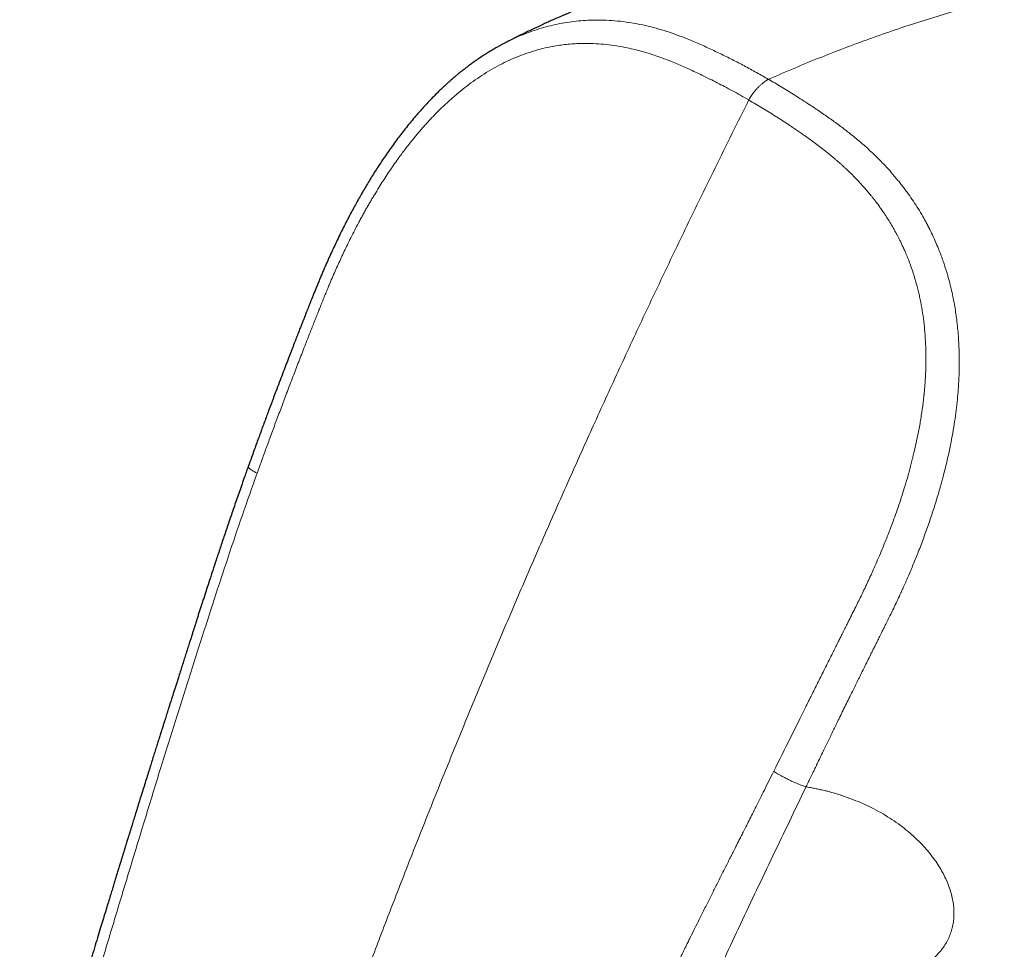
# Model space of a CAD drawing. Header units: millimetres. Extents: x 8 to 1267, y 12 to 1009.
# Tile 40 of 72: x 950 to 997, y 274 to 319. Entities that reach past the tile are written whole.
import ezdxf

# ---------------------------------------------------------------- set-up
doc = ezdxf.new("R2010")
doc.units = ezdxf.units.MM

msp = doc.modelspace()

# ---------------------------------------------------------------- linework, layer by layer
at = {"color": 7, "linetype": 'Continuous', "lineweight": 30}
for p, q in [((973.186, 317.706), (973.162, 317.694)), ((960.916, 297.439), (960.916, 297.441))]:
    msp.add_line(p, q, dxfattribs=at)
at = {"color": 252, "linetype": 'Continuous', "lineweight": 0}
for points, knots in [([(978.142, 359.366), (978.791, 358.992), (980.088, 358.243), (982.053, 357.112), (984.029, 355.974), (986.017, 354.832), (988.003, 353.69), (989.992, 352.548), (991.986, 351.404), (993.998, 350.25), (996.154, 349.014), (998.453, 347.697), (1000.899, 346.295), (1003.363, 344.884), (1005.844, 343.462), (1008.343, 342.03), (1010.862, 340.587), (1013.4, 339.132), (1015.957, 337.665), (1018.532, 336.187), (1021.125, 334.698), (1023.736, 333.197), (1026.314, 331.713), (1028.859, 330.247), (1031.366, 328.8), (1033.887, 327.345), (1036.42, 325.88), (1039.019, 324.377), (1041.684, 322.833), (1044.416, 321.249), (1047.164, 319.655), (1049.927, 318.051), (1052.705, 316.438), (1055.445, 314.847), (1058.145, 313.277), (1060.804, 311.732), (1063.474, 310.181), (1066.156, 308.622), (1068.7, 307.144), (1071.105, 305.747), (1073.369, 304.432), (1075.641, 303.113), (1077.919, 301.791), (1080.202, 300.467), (1082.631, 299.059), (1085.212, 297.564), (1087.947, 295.981), (1090.699, 294.389), (1092.545, 293.323), (1093.469, 292.789)], [0, 0, 0, 0, 0.019795, 0.039553, 0.059272, 0.07895, 0.098585, 0.117826, 0.137132, 0.156487, 0.175827, 0.198833, 0.221816, 0.244775, 0.267717, 0.290666, 0.313625, 0.336593, 0.35957, 0.382557, 0.405552, 0.428556, 0.451568, 0.473272, 0.494982, 0.516664, 0.538341, 0.560021, 0.583017, 0.606016, 0.629017, 0.65202, 0.675025, 0.698031, 0.719724, 0.741418, 0.763086, 0.784741, 0.806404, 0.824462, 0.842524, 0.860588, 0.878632, 0.896609, 0.914623, 0.935899, 0.957222, 0.97859, 1, 1, 1, 1]), ([(985.824, 315.974), (986.241, 316.156), (987.075, 316.519), (988.323, 317.03), (989.567, 317.515), (990.807, 317.972), (992.044, 318.401), (993.275, 318.802), (994.502, 319.175), (995.723, 319.52), (996.939, 319.836), (998.148, 320.124), (999.351, 320.383), (1000.547, 320.613), (1001.736, 320.816), (1002.523, 320.927), (1002.916, 320.983)], [0, 0, 0, 0, 0.071429, 0.142857, 0.214286, 0.285714, 0.357143, 0.428572, 0.5, 0.571428, 0.642857, 0.714286, 0.785714, 0.857143, 0.928571, 1, 1, 1, 1]), ([(985.824, 315.971), (985.631, 316.081), (985.247, 316.3), (984.668, 316.617), (984.087, 316.921), (983.501, 317.211), (982.91, 317.489), (982.31, 317.756), (981.742, 317.988), (981.207, 318.185), (980.704, 318.348), (980.191, 318.489), (979.667, 318.608), (979.134, 318.702), (978.595, 318.77), (978.089, 318.806), (977.615, 318.816), (977.174, 318.806), (976.73, 318.774), (976.282, 318.721), (975.833, 318.646), (975.385, 318.546), (974.938, 318.424), (974.496, 318.28), (974.058, 318.114), (973.62, 317.925), (973.332, 317.78), (973.186, 317.706)], [0, 0, 0, 0, 0.049295, 0.098526, 0.147565, 0.196583, 0.245803, 0.295439, 0.345597, 0.385411, 0.425631, 0.466303, 0.50734, 0.548591, 0.589911, 0.631234, 0.664193, 0.697322, 0.7307, 0.764283, 0.797974, 0.831687, 0.865354, 0.898912, 0.932343, 0.965721, 1, 1, 1, 1]), ([(984.879, 314.985), (984.745, 315.061), (984.482, 315.21), (984.096, 315.423), (983.727, 315.622), (983.369, 315.809), (983.004, 315.994), (982.655, 316.165), (982.324, 316.321), (982.026, 316.458), (981.733, 316.588), (981.438, 316.714), (981.132, 316.84), (980.796, 316.97), (980.438, 317.099), (980.068, 317.22), (979.707, 317.326), (979.336, 317.422), (978.915, 317.514), (978.442, 317.596), (977.931, 317.657), (977.477, 317.687), (977.079, 317.696), (976.738, 317.689), (976.399, 317.67), (976.063, 317.638), (975.726, 317.593), (975.333, 317.524), (974.882, 317.42), (974.377, 317.271), (973.879, 317.091), (973.405, 316.888), (972.954, 316.666), (972.523, 316.427), (972.097, 316.163), (971.681, 315.879), (971.279, 315.579), (970.89, 315.264), (970.507, 314.929), (970.13, 314.574), (969.831, 314.271), (969.605, 314.031), (969.449, 313.862), (969.295, 313.688), (969.141, 313.512), (968.988, 313.331), (968.765, 313.062), (968.477, 312.697), (968.103, 312.197), (967.713, 311.641), (967.309, 311.026), (967.011, 310.543), (966.811, 310.206), (966.707, 310.026), (966.602, 309.844), (966.499, 309.661), (966.396, 309.476), (966.294, 309.289), (966.164, 309.047), (966.007, 308.748), (965.829, 308.398), (965.613, 307.962), (965.36, 307.429), (965.068, 306.784), (964.863, 306.308), (964.739, 306.01), (964.693, 305.9), (964.645, 305.785), (964.596, 305.664), (964.545, 305.539), (964.492, 305.408), (964.441, 305.283), (964.393, 305.163), (964.355, 305.067), (964.325, 304.993), (964.304, 304.939), (964.282, 304.885), (964.256, 304.818), (964.22, 304.729), (964.175, 304.614), (964.118, 304.47), (964.069, 304.347), (964.032, 304.251), (964.007, 304.188), (963.981, 304.123), (963.954, 304.056), (963.927, 303.985), (963.901, 303.919), (963.809, 303.687), (963.679, 303.355), (963.509, 302.918), (963.366, 302.549), (963.226, 302.187), (963.085, 301.819), (962.939, 301.435), (962.747, 300.931), (962.518, 300.325), (962.259, 299.634), (962.012, 298.969), (961.778, 298.331), (961.555, 297.718), (961.411, 297.318), (961.34, 297.123)], [0, 0, 0, 0, 0.014374, 0.028108, 0.041202, 0.053657, 0.065978, 0.079661, 0.090175, 0.100481, 0.110579, 0.120472, 0.130907, 0.141919, 0.154705, 0.16703, 0.178902, 0.190577, 0.203429, 0.219979, 0.236236, 0.252231, 0.263042, 0.27373, 0.284307, 0.294784, 0.305171, 0.315729, 0.331583, 0.347429, 0.363264, 0.378875, 0.392945, 0.407123, 0.421441, 0.435802, 0.449714, 0.463505, 0.477445, 0.491556, 0.505858, 0.51199, 0.518163, 0.524377, 0.530635, 0.536938, 0.543287, 0.55844, 0.57387, 0.592621, 0.61181, 0.631457, 0.636821, 0.642211, 0.647627, 0.65307, 0.658541, 0.66404, 0.669566, 0.679771, 0.690074, 0.69984, 0.717316, 0.735414, 0.754141, 0.75706, 0.760113, 0.763301, 0.766623, 0.77008, 0.773671, 0.777397, 0.780419, 0.783523, 0.785344, 0.786487, 0.787972, 0.789801, 0.791972, 0.795328, 0.799268, 0.803795, 0.805451, 0.807173, 0.808962, 0.810817, 0.812738, 0.814726, 0.816297, 0.831793, 0.842059, 0.852152, 0.862071, 0.871818, 0.882275, 0.89355, 0.913114, 0.931948, 0.950052, 0.967428, 0.984077, 1, 1, 1, 1]), ([(985.824, 315.971), (985.803, 315.962), (985.76, 315.942), (985.687, 315.9), (985.603, 315.84), (985.509, 315.764), (985.41, 315.674), (985.309, 315.575), (985.212, 315.468), (985.121, 315.359), (985.04, 315.252), (984.973, 315.153), (984.92, 315.065), (984.892, 315.01), (984.879, 314.985)], [0, 0, 0, 0, 0.057666, 0.12508, 0.205915, 0.298396, 0.397812, 0.499461, 0.601168, 0.7008, 0.793635, 0.874848, 0.942482, 1, 1, 1, 1]), ([(985.824, 315.974), (985.922, 315.916), (986.124, 315.798), (986.433, 315.614), (986.754, 315.418), (987.088, 315.209), (987.43, 314.992), (987.768, 314.772), (988.074, 314.568), (988.349, 314.381), (988.599, 314.208), (988.847, 314.034), (989.092, 313.857), (989.327, 313.682), (989.553, 313.51), (989.787, 313.327), (990.039, 313.122), (990.313, 312.89), (990.596, 312.639), (990.877, 312.376), (991.142, 312.115), (991.416, 311.831), (991.707, 311.512), (991.939, 311.237), (992.091, 311.048), (992.164, 310.957), (992.236, 310.864), (992.308, 310.769), (992.38, 310.673), (992.453, 310.575), (992.58, 310.398), (992.76, 310.137), (992.989, 309.781), (993.194, 309.438), (993.326, 309.201), (993.391, 309.081), (993.409, 309.047), (993.427, 309.013), (993.444, 308.979), (993.462, 308.945), (993.482, 308.908), (993.553, 308.768), (993.669, 308.533), (993.819, 308.204), (993.95, 307.891), (994.065, 307.598), (994.163, 307.329), (994.246, 307.084), (994.313, 306.876), (994.366, 306.702), (994.407, 306.561), (994.44, 306.442), (994.467, 306.345), (994.487, 306.269), (994.5, 306.217), (994.513, 306.169), (994.525, 306.119), (994.541, 306.054), (994.557, 305.988), (994.573, 305.922), (994.611, 305.755), (994.669, 305.483), (994.737, 305.112), (994.796, 304.737), (994.846, 304.36), (994.886, 303.974), (994.919, 303.569), (994.942, 303.15), (994.954, 302.72), (994.955, 302.304), (994.947, 301.903), (994.931, 301.516), (994.904, 301.099), (994.865, 300.638), (994.807, 300.122), (994.733, 299.587), (994.643, 299.033), (994.531, 298.441), (994.395, 297.81), (994.276, 297.319), (994.192, 296.994), (994.151, 296.84), (994.109, 296.685), (994.065, 296.529), (994.021, 296.372), (993.975, 296.214), (993.877, 295.882), (993.72, 295.376), (993.494, 294.7), (993.251, 294.024), (993.004, 293.377), (992.754, 292.757), (992.514, 292.189), (992.343, 291.8), (992.248, 291.588), (992.221, 291.53), (992.195, 291.472), (992.168, 291.414), (992.142, 291.355), (992.115, 291.297), (992.044, 291.144), (991.932, 290.905), (991.781, 290.589), (991.639, 290.297), (991.507, 290.028), (991.385, 289.782), (991.284, 289.581), (991.204, 289.419), (991.14, 289.292), (991.082, 289.176), (991.029, 289.07), (990.97, 288.952), (990.9, 288.812), (990.747, 288.505), (990.527, 288.061), (990.312, 287.628), (990.172, 287.346), (990.102, 287.206), (990.034, 287.067), (989.966, 286.93), (989.9, 286.796), (989.748, 286.489), (989.514, 286.013), (989.279, 285.534), (989.128, 285.225), (989.059, 285.083), (988.99, 284.942), (988.922, 284.801), (988.853, 284.661), (988.786, 284.521), (988.701, 284.346), (988.596, 284.129), (988.467, 283.862), (988.327, 283.572), (988.212, 283.335), (988.123, 283.151), (988.058, 283.016), (987.987, 282.867), (987.914, 282.717), (987.85, 282.583), (987.793, 282.466), (987.745, 282.366), (987.704, 282.281), (987.673, 282.217), (987.651, 282.17), (987.636, 282.139), (987.625, 282.118), (987.619, 282.106), (987.617, 282.102)], [0, 0, 0, 0, 0.010114, 0.020694, 0.03174, 0.043254, 0.055235, 0.067167, 0.078472, 0.087309, 0.096106, 0.104863, 0.11358, 0.122257, 0.130165, 0.13808, 0.147787, 0.158003, 0.16873, 0.179967, 0.190682, 0.200093, 0.213113, 0.226813, 0.229982, 0.233185, 0.236422, 0.239693, 0.242999, 0.246339, 0.249713, 0.260817, 0.27226, 0.284038, 0.29296, 0.293973, 0.294988, 0.296006, 0.297026, 0.298048, 0.299072, 0.300369, 0.310491, 0.31989, 0.328842, 0.337023, 0.344433, 0.351073, 0.356941, 0.361243, 0.36501, 0.368243, 0.370657, 0.372653, 0.37423, 0.374745, 0.376436, 0.378138, 0.379851, 0.381575, 0.383311, 0.392805, 0.402627, 0.411672, 0.421243, 0.430974, 0.440438, 0.451354, 0.461892, 0.47205, 0.481829, 0.49123, 0.500252, 0.512305, 0.524852, 0.537893, 0.55143, 0.565465, 0.581478, 0.598093, 0.601906, 0.60575, 0.609623, 0.613528, 0.617462, 0.621428, 0.625423, 0.642501, 0.659712, 0.677059, 0.694545, 0.710047, 0.725654, 0.739474, 0.74103, 0.742588, 0.744146, 0.745705, 0.747265, 0.748827, 0.750389, 0.759563, 0.768119, 0.776057, 0.783376, 0.790076, 0.796157, 0.799903, 0.803368, 0.806551, 0.809454, 0.812075, 0.816205, 0.820988, 0.837208, 0.852618, 0.85652, 0.860367, 0.864158, 0.867893, 0.871573, 0.875197, 0.893074, 0.910636, 0.914535, 0.918419, 0.922287, 0.926138, 0.929974, 0.933794, 0.937599, 0.944286, 0.951597, 0.959531, 0.968087, 0.971078, 0.974639, 0.979191, 0.983296, 0.986952, 0.99016, 0.99292, 0.995232, 0.997096, 0.9982, 0.999052, 0.999652, 1, 1, 1, 1]), ([(984.879, 314.985), (984.446, 314.117), (983.581, 312.385), (982.308, 309.783), (981.056, 307.183), (979.826, 304.584), (978.617, 301.987), (977.452, 299.439), (976.329, 296.942), (975.246, 294.496), (974.182, 292.05), (973.137, 289.604), (972.109, 287.16), (971.099, 284.716), (970.106, 282.272), (969.131, 279.828), (968.174, 277.385), (967.239, 274.956), (966.326, 272.542), (965.435, 270.142), (964.56, 267.743), (963.678, 265.279), (962.791, 262.751), (961.899, 260.158), (961.025, 257.565), (960.169, 254.972), (959.331, 252.377), (958.526, 249.832), (957.753, 247.335), (957.009, 244.886), (956.28, 242.437), (955.567, 239.987), (954.938, 237.771), (954.39, 235.789), (953.917, 234.042), (953.458, 232.297), (953.013, 230.555), (952.583, 228.816), (952.17, 227.082), (951.786, 225.4), (951.431, 223.772), (951.103, 222.196), (950.793, 220.625), (950.5, 219.06), (950.224, 217.5), (950.056, 216.464), (949.971, 215.947)], [0, 0, 0, 0, 0.026685, 0.053292, 0.079824, 0.106286, 0.132685, 0.159023, 0.183805, 0.208542, 0.233238, 0.257895, 0.282519, 0.307112, 0.331679, 0.356222, 0.380746, 0.405254, 0.429311, 0.45336, 0.477402, 0.501442, 0.527402, 0.553366, 0.579338, 0.60532, 0.631316, 0.65733, 0.681877, 0.706448, 0.731046, 0.755665, 0.7803, 0.797903, 0.815507, 0.833109, 0.850707, 0.868298, 0.88588, 0.903454, 0.919554, 0.935647, 0.951735, 0.967821, 0.983909, 1, 1, 1, 1]), ([(984.879, 314.985), (985.1, 314.855), (985.534, 314.6), (986.019, 314.3), (986.337, 314.097), (986.497, 313.993), (986.655, 313.89), (986.807, 313.789), (986.942, 313.699), (987.084, 313.603), (987.243, 313.494), (987.44, 313.357), (987.655, 313.204), (987.89, 313.034), (988.142, 312.847), (988.413, 312.641), (988.623, 312.475), (988.756, 312.366), (988.806, 312.325), (988.844, 312.294), (988.881, 312.264), (988.937, 312.217), (989.016, 312.15), (989.11, 312.07), (989.204, 311.988), (989.296, 311.907), (989.395, 311.818), (989.487, 311.733), (989.62, 311.61), (989.787, 311.448), (990.001, 311.231), (990.208, 311.011), (990.35, 310.854), (990.429, 310.764), (990.451, 310.74), (990.472, 310.715), (990.49, 310.695), (990.501, 310.683), (990.505, 310.678), (990.512, 310.67), (990.527, 310.653), (990.552, 310.623), (990.592, 310.575), (990.65, 310.506), (990.727, 310.412), (990.819, 310.297), (990.924, 310.163), (991.039, 310.011), (991.163, 309.84), (991.299, 309.647), (991.443, 309.431), (991.596, 309.191), (991.756, 308.926), (991.87, 308.722), (991.934, 308.604), (991.947, 308.581), (991.953, 308.569), (991.96, 308.556), (991.967, 308.543), (991.983, 308.513), (992.021, 308.441), (992.08, 308.327), (992.153, 308.181), (992.234, 308.01), (992.327, 307.807), (992.429, 307.57), (992.536, 307.304), (992.645, 307.01), (992.734, 306.746), (992.805, 306.521), (992.856, 306.349), (992.9, 306.191), (992.937, 306.052), (992.969, 305.929), (992.999, 305.806), (993.028, 305.682), (993.085, 305.43), (993.16, 305.045), (993.24, 304.522), (993.3, 303.99), (993.34, 303.446), (993.358, 302.965), (993.36, 302.55), (993.356, 302.296), (993.352, 302.146), (993.35, 302.101), (993.349, 302.069), (993.348, 302.031), (993.346, 301.987), (993.344, 301.937), (993.34, 301.849), (993.333, 301.714), (993.322, 301.523), (993.307, 301.329), (993.291, 301.137), (993.279, 301.006), (993.27, 300.917), (993.266, 300.873), (993.261, 300.828), (993.256, 300.783), (993.251, 300.737), (993.246, 300.69), (993.219, 300.454), (993.163, 300.029), (993.063, 299.418), (992.947, 298.81), (992.851, 298.369), (992.784, 298.087), (992.754, 297.962), (992.723, 297.833), (992.69, 297.705), (992.658, 297.579), (992.586, 297.305), (992.477, 296.913), (992.327, 296.41), (992.178, 295.941), (992.025, 295.484), (991.869, 295.041), (991.753, 294.726), (991.679, 294.529), (991.646, 294.442), (991.613, 294.356), (991.58, 294.271), (991.541, 294.172), (991.475, 294.002), (991.38, 293.765), (991.244, 293.433), (991.091, 293.07), (990.921, 292.68), (990.778, 292.36), (990.665, 292.114), (990.583, 291.935), (990.505, 291.769), (990.407, 291.56), (990.285, 291.308), (990.141, 291.011), (989.99, 290.707), (989.833, 290.393), (989.718, 290.162), (989.65, 290.025), (989.629, 289.983), (989.608, 289.941), (989.587, 289.898), (989.568, 289.861), (989.547, 289.817), (989.517, 289.758), (989.473, 289.669), (989.413, 289.549), (989.339, 289.402), (989.253, 289.229), (989.153, 289.031), (989.073, 288.871), (989.017, 288.759), (988.989, 288.702), (988.961, 288.647), (988.933, 288.591), (988.906, 288.536), (988.878, 288.481), (988.745, 288.215), (988.522, 287.768), (988.209, 287.143), (987.988, 286.7), (987.85, 286.421), (987.791, 286.304), (987.738, 286.197), (987.684, 286.089), (987.631, 285.982), (987.511, 285.741), (987.258, 285.234), (986.756, 284.224), (986.338, 283.385), (986.07, 282.847)], [0, 0, 0, 0, 0.023812, 0.046869, 0.052782, 0.058644, 0.064454, 0.070213, 0.075495, 0.079377, 0.085944, 0.093263, 0.101335, 0.110158, 0.119734, 0.130065, 0.141156, 0.144, 0.145704, 0.146986, 0.148425, 0.15002, 0.153608, 0.157802, 0.16117, 0.164848, 0.168839, 0.173128, 0.176124, 0.185056, 0.194008, 0.203221, 0.211828, 0.212789, 0.21375, 0.21471, 0.215668, 0.21608, 0.216165, 0.216274, 0.216996, 0.218145, 0.21972, 0.222498, 0.226041, 0.230346, 0.235411, 0.240857, 0.24697, 0.253751, 0.261202, 0.269328, 0.278136, 0.287637, 0.289094, 0.289475, 0.289865, 0.290265, 0.290675, 0.291094, 0.293202, 0.297501, 0.301919, 0.306885, 0.31331, 0.320464, 0.328341, 0.336934, 0.346235, 0.351058, 0.356047, 0.360848, 0.36425, 0.36765, 0.371049, 0.374447, 0.377846, 0.391706, 0.405628, 0.419613, 0.433706, 0.448143, 0.456985, 0.465782, 0.467752, 0.468471, 0.469277, 0.470245, 0.471374, 0.472664, 0.474115, 0.478128, 0.483016, 0.488783, 0.493071, 0.497744, 0.498847, 0.499968, 0.50111, 0.502271, 0.503451, 0.504652, 0.505871, 0.521585, 0.53734, 0.553059, 0.568664, 0.57166, 0.575067, 0.578439, 0.581776, 0.585078, 0.588346, 0.603302, 0.616052, 0.628245, 0.640797, 0.652719, 0.664017, 0.666419, 0.668791, 0.671134, 0.673446, 0.67573, 0.679255, 0.68738, 0.69525, 0.70669, 0.71755, 0.727832, 0.733621, 0.73833, 0.742991, 0.747652, 0.756112, 0.764575, 0.773042, 0.78232, 0.791677, 0.792897, 0.794116, 0.795334, 0.796551, 0.797767, 0.798587, 0.800285, 0.802857, 0.806302, 0.810621, 0.815535, 0.821237, 0.827729, 0.829375, 0.830978, 0.832579, 0.834178, 0.835775, 0.837369, 0.838962, 0.858689, 0.876021, 0.893087, 0.897001, 0.900105, 0.903209, 0.906313, 0.909417, 0.912522, 0.927158, 0.953299, 1, 1, 1, 1]), ([(961.34, 297.123), (961.103, 296.454), (960.628, 295.116), (959.946, 293.099), (959.282, 291.077), (958.631, 289.052), (957.987, 287.028), (957.347, 285.006), (956.677, 282.872), (955.989, 280.622), (955.273, 278.263), (954.559, 275.908), (953.851, 273.557), (953.148, 271.21), (952.688, 269.646), (952.458, 268.865)], [0, 0, 0, 0, 0.0714405, 0.1428647, 0.2142805, 0.2856914, 0.3570998, 0.4285098, 0.4999287, 0.5832677, 0.6666196, 0.749975, 0.8333205, 0.9166571, 1, 1, 1, 1]), ([(961.34, 297.123), (961.315, 297.135), (961.262, 297.161), (961.187, 297.2), (961.114, 297.243), (961.048, 297.286), (960.991, 297.328), (960.948, 297.366), (960.921, 297.399), (960.91, 297.424), (960.914, 297.435), (960.916, 297.439)], [0, 0, 0, 0, 0.079324, 0.170524, 0.278056, 0.399653, 0.529352, 0.66134, 0.793248, 0.922744, 1, 1, 1, 1]), ([(986.07, 282.847), (985.993, 282.693), (985.844, 282.394), (985.627, 281.959), (985.423, 281.553), (985.233, 281.173), (985.056, 280.821), (984.892, 280.497), (984.746, 280.206), (984.616, 279.949), (984.502, 279.723), (984.399, 279.52), (984.308, 279.339), (984.228, 279.181), (984.169, 279.065), (984.119, 278.967), (984.073, 278.876), (984.017, 278.765), (983.958, 278.648), (983.898, 278.529), (983.836, 278.407), (983.734, 278.206), (983.59, 277.92), (983.387, 277.518), (983.16, 277.067), (982.907, 276.564), (982.669, 276.087), (982.446, 275.641), (982.242, 275.23), (982.071, 274.882), (981.941, 274.619), (981.858, 274.45), (981.786, 274.303), (981.716, 274.16), (981.596, 273.916), (981.424, 273.563), (981.197, 273.096), (980.974, 272.636), (980.756, 272.183), (980.601, 271.86), (980.498, 271.645), (980.449, 271.543), (980.4, 271.44), (980.353, 271.341), (980.311, 271.253), (980.273, 271.175), (980.211, 271.045), (980.119, 270.851), (979.995, 270.589), (979.862, 270.309), (979.713, 269.994), (979.547, 269.642), (979.363, 269.251), (979.169, 268.836), (978.972, 268.416), (978.775, 267.993), (978.639, 267.7), (978.561, 267.531), (978.543, 267.492), (978.526, 267.456), (978.51, 267.42), (978.493, 267.384), (978.455, 267.302), (978.359, 267.093), (978.201, 266.749), (977.999, 266.31), (977.789, 265.848), (977.608, 265.449), (977.459, 265.118), (977.349, 264.874), (977.249, 264.652), (977.16, 264.452), (977.077, 264.265), (976.994, 264.079), (976.911, 263.892), (976.683, 263.377), (976.464, 262.876), (976.248, 262.378), (976.177, 262.213), (976.101, 262.037), (976.025, 261.861), (975.949, 261.685), (975.78, 261.291), (975.427, 260.462), (974.73, 258.808), (974.164, 257.428), (973.801, 256.543)], [0, 0, 0, 0, 0.017568, 0.034103, 0.049605, 0.064074, 0.077511, 0.089915, 0.101286, 0.110804, 0.119454, 0.127237, 0.134153, 0.140202, 0.145384, 0.147563, 0.151463, 0.155837, 0.160312, 0.164889, 0.169568, 0.174349, 0.18802, 0.202461, 0.220656, 0.239941, 0.260316, 0.275504, 0.291245, 0.307541, 0.315415, 0.321503, 0.326866, 0.332321, 0.337866, 0.354908, 0.372755, 0.391408, 0.407699, 0.424559, 0.428422, 0.432314, 0.436234, 0.440183, 0.443557, 0.446319, 0.449152, 0.458457, 0.468448, 0.479124, 0.490487, 0.504459, 0.519345, 0.535146, 0.551862, 0.567328, 0.583503, 0.585273, 0.586627, 0.587987, 0.589355, 0.590731, 0.592113, 0.598725, 0.614578, 0.631274, 0.648814, 0.667197, 0.676705, 0.686424, 0.694968, 0.702037, 0.709105, 0.716171, 0.723234, 0.730296, 0.774642, 0.780059, 0.786691, 0.793323, 0.799955, 0.806587, 0.813218, 0.844482, 0.900306, 1, 1, 1, 1]), ([(986.07, 282.847), (986.096, 282.829), (986.152, 282.792), (986.253, 282.73), (986.376, 282.659), (986.519, 282.582), (986.674, 282.501), (986.836, 282.421), (986.998, 282.345), (987.155, 282.275), (987.3, 282.215), (987.426, 282.165), (987.53, 282.128), (987.59, 282.11), (987.617, 282.102)], [0, 0, 0, 0, 0.059972, 0.128926, 0.210227, 0.302158, 0.400211, 0.499992, 0.599712, 0.697608, 0.789362, 0.870574, 0.93964, 1, 1, 1, 1]), ([(975.95, 255.93), (976.248, 256.662), (976.845, 258.127), (977.758, 260.318), (978.687, 262.5), (979.631, 264.674), (980.582, 266.842), (981.457, 268.827), (982.253, 270.641), (982.978, 272.274), (983.72, 273.903), (984.478, 275.533), (985.25, 277.164), (986.033, 278.802), (986.822, 280.448), (987.352, 281.55), (987.617, 282.102)], [0, 0, 0, 0, 0.0831956, 0.1662694, 0.2492412, 0.3322038, 0.4153185, 0.4986268, 0.5611731, 0.6236778, 0.6860899, 0.7485512, 0.8112035, 0.874007, 0.9369114, 1, 1, 1, 1]), ([(987.617, 282.102), (987.666, 282.093), (987.757, 282.077), (987.882, 282.054), (987.993, 282.034), (988.103, 282.013), (988.229, 281.987), (988.367, 281.958), (988.512, 281.925), (988.694, 281.88), (988.92, 281.818), (989.185, 281.737), (989.514, 281.628), (989.898, 281.487), (990.331, 281.307), (990.764, 281.103), (991.198, 280.871), (991.63, 280.61), (992.039, 280.331), (992.423, 280.036), (992.781, 279.728), (993.095, 279.423), (993.37, 279.124), (993.61, 278.834), (993.828, 278.538), (994.023, 278.237), (994.195, 277.934), (994.342, 277.63), (994.466, 277.324), (994.565, 277.019), (994.638, 276.716), (994.684, 276.418), (994.704, 276.125), (994.697, 275.838), (994.663, 275.557), (994.603, 275.287), (994.518, 275.027), (994.408, 274.778), (994.272, 274.538), (994.131, 274.336), (993.994, 274.169), (993.87, 274.033), (993.736, 273.902), (993.592, 273.775), (993.427, 273.644), (993.238, 273.511), (993.024, 273.378), (992.794, 273.252), (992.553, 273.135), (992.34, 273.045), (992.159, 272.976), (992.013, 272.925), (991.862, 272.876), (991.707, 272.829), (991.546, 272.786), (991.381, 272.745), (991.202, 272.705), (991.009, 272.667), (990.8, 272.631), (990.584, 272.6), (990.362, 272.574), (990.187, 272.556), (990.086, 272.55), (990.063, 272.548)], [0, 0, 0, 0, 0.006721, 0.01246, 0.017215, 0.022066, 0.027787, 0.034815, 0.041444, 0.048247, 0.060871, 0.074113, 0.087237, 0.110191, 0.132972, 0.155615, 0.181322, 0.207248, 0.233444, 0.259333, 0.28526, 0.311272, 0.33342, 0.355671, 0.378054, 0.400452, 0.422732, 0.445011, 0.467317, 0.489841, 0.512226, 0.534499, 0.556688, 0.57882, 0.600922, 0.623022, 0.644463, 0.665979, 0.687596, 0.709337, 0.723077, 0.736881, 0.750755, 0.764705, 0.778735, 0.795835, 0.813123, 0.830607, 0.848296, 0.865532, 0.87502, 0.884624, 0.894345, 0.904183, 0.91414, 0.924217, 0.934415, 0.946358, 0.958499, 0.97084, 0.983381, 0.996126, 1, 1, 1, 1])]:
    msp.add_open_spline(points, degree=3, knots=knots, dxfattribs=at)
at = {"color": 7, "linetype": 'Continuous', "lineweight": 30}
for points, knots in [([(994.563, 323.244), (994.562, 323.244), (994.527, 323.242), (994.465, 323.238), (994.384, 323.233), (994.313, 323.228), (994.239, 323.223), (994.153, 323.217), (994.064, 323.211), (993.97, 323.204), (993.866, 323.197), (993.752, 323.189), (993.638, 323.18), (993.525, 323.171), (993.403, 323.162), (993.287, 323.152), (993.179, 323.143), (993.078, 323.135), (992.962, 323.125), (992.844, 323.115), (992.705, 323.102), (992.558, 323.089), (992.387, 323.073), (992.223, 323.057), (992.058, 323.04), (991.877, 323.022), (991.72, 323.006), (991.593, 322.992), (991.518, 322.984), (991.451, 322.976), (991.374, 322.968), (991.289, 322.958), (991.208, 322.949), (991.144, 322.942), (991.086, 322.935), (991.025, 322.928), (990.957, 322.92), (990.884, 322.911), (990.815, 322.903), (990.752, 322.895), (990.691, 322.888), (990.624, 322.88), (990.552, 322.871), (990.482, 322.862), (990.42, 322.854), (990.364, 322.847), (990.306, 322.839), (990.238, 322.83), (990.158, 322.82), (990.076, 322.809), (989.997, 322.799), (989.919, 322.788), (989.836, 322.777), (989.755, 322.766), (989.686, 322.756), (989.622, 322.747), (989.545, 322.736), (989.45, 322.723), (989.35, 322.708), (989.251, 322.694), (989.156, 322.68), (989.06, 322.666), (988.981, 322.654), (988.919, 322.645), (988.863, 322.636), (988.793, 322.625), (988.713, 322.613), (988.631, 322.6), (988.56, 322.589), (988.49, 322.578), (988.416, 322.566), (988.318, 322.55), (988.212, 322.533), (988.102, 322.515), (987.995, 322.497), (987.885, 322.478), (987.789, 322.462), (987.717, 322.449), (987.664, 322.44), (987.605, 322.43), (987.536, 322.418), (987.468, 322.406), (987.408, 322.395), (987.354, 322.385), (987.297, 322.375), (987.235, 322.364), (987.172, 322.352), (987.117, 322.342), (987.067, 322.333), (987.017, 322.324), (986.96, 322.313), (986.892, 322.301), (986.818, 322.287), (986.748, 322.274), (986.686, 322.262), (986.623, 322.25), (986.552, 322.236), (986.481, 322.222), (986.422, 322.211), (986.375, 322.201), (986.332, 322.193), (986.284, 322.183), (986.228, 322.172), (986.162, 322.159), (986.085, 322.143), (986.008, 322.128), (985.942, 322.114), (985.889, 322.103), (985.838, 322.093), (985.783, 322.082), (985.724, 322.069), (985.663, 322.057), (985.602, 322.044), (985.544, 322.031), (985.487, 322.019), (985.421, 322.005), (985.35, 321.99), (985.284, 321.976), (985.233, 321.965), (985.187, 321.954), (985.136, 321.943), (985.067, 321.928), (984.99, 321.911), (984.909, 321.893), (984.83, 321.875), (984.746, 321.856), (984.662, 321.837), (984.587, 321.82), (984.521, 321.804), (984.454, 321.789), (984.378, 321.771), (984.297, 321.752), (984.221, 321.734), (984.156, 321.718), (984.098, 321.705), (984.031, 321.688), (983.944, 321.667), (983.846, 321.643), (983.748, 321.619), (983.651, 321.595), (983.557, 321.572), (983.471, 321.55), (983.4, 321.532), (983.328, 321.514), (983.249, 321.493), (983.159, 321.47), (983.072, 321.448), (982.993, 321.427), (982.916, 321.407), (982.813, 321.379), (982.686, 321.345), (982.525, 321.302), (982.367, 321.259), (982.208, 321.215), (982.063, 321.174), (981.943, 321.14), (981.844, 321.112), (981.759, 321.087), (981.661, 321.059), (981.561, 321.03), (981.475, 321.004), (981.409, 320.985), (981.354, 320.969), (981.305, 320.954), (981.249, 320.937), (981.191, 320.92), (981.14, 320.904), (981.092, 320.89), (981.041, 320.874), (980.967, 320.852), (980.881, 320.825), (980.792, 320.798), (980.721, 320.776), (980.66, 320.757), (980.605, 320.74), (980.549, 320.722), (980.491, 320.704), (980.435, 320.686), (980.387, 320.671), (980.343, 320.657), (980.275, 320.635), (980.191, 320.608), (980.098, 320.578), (980.014, 320.55), (979.921, 320.52), (979.832, 320.49), (979.756, 320.465), (979.703, 320.447), (979.657, 320.432), (979.616, 320.418), (979.573, 320.403), (979.522, 320.386), (979.468, 320.368), (979.42, 320.351), (979.377, 320.337), (979.335, 320.323), (979.29, 320.307), (979.237, 320.289), (979.175, 320.267), (979.099, 320.241), (979.023, 320.214), (978.956, 320.191), (978.905, 320.173), (978.856, 320.155), (978.8, 320.135), (978.742, 320.114), (978.686, 320.095), (978.637, 320.077), (978.59, 320.06), (978.542, 320.043), (978.486, 320.022), (978.418, 319.997), (978.338, 319.968), (978.26, 319.939), (978.195, 319.915), (978.134, 319.893), (978.071, 319.869), (978.001, 319.842), (977.932, 319.817), (977.867, 319.792), (977.8, 319.766), (977.731, 319.74), (977.658, 319.712), (977.588, 319.685), (977.526, 319.661), (977.452, 319.632), (977.355, 319.594), (977.239, 319.548), (977.121, 319.502), (976.996, 319.451), (976.871, 319.401), (976.746, 319.35), (976.645, 319.309), (976.556, 319.272), (976.485, 319.242), (976.415, 319.213), (976.337, 319.18), (976.256, 319.146), (976.18, 319.114), (976.119, 319.088), (976.069, 319.066), (976.02, 319.045), (975.909, 318.998), (975.725, 318.918), (975.491, 318.815), (975.262, 318.712), (975.034, 318.608), (974.825, 318.512), (974.633, 318.422), (974.483, 318.351), (974.319, 318.273), (974.187, 318.209), (974.08, 318.157), (974.017, 318.126), (973.956, 318.096), (973.886, 318.062), (973.811, 318.024), (973.736, 317.987), (973.668, 317.953), (973.598, 317.918), (973.529, 317.883), (973.465, 317.85), (973.411, 317.823), (973.365, 317.799), (973.325, 317.779), (973.285, 317.758), (973.239, 317.735), (973.204, 317.717), (973.185, 317.707)], [0, 0, 0, 0, 0.0001754, 0.0044549, 0.0077645, 0.01041, 0.013494, 0.0171061, 0.0212237, 0.024791, 0.0289716, 0.0343379, 0.0393193, 0.0434989, 0.0485686, 0.0546684, 0.0584929, 0.0623261, 0.0675265, 0.0731396, 0.0773672, 0.0852812, 0.0918951, 0.0992627, 0.1062744, 0.1129652, 0.1224618, 0.1263354, 0.1293818, 0.1319767, 0.1349423, 0.1394086, 0.1427988, 0.1453712, 0.1476517, 0.1502606, 0.1532735, 0.1564193, 0.1596421, 0.1622592, 0.1645473, 0.1674786, 0.1709254, 0.1739054, 0.1765173, 0.1788949, 0.1812248, 0.1840409, 0.1876867, 0.1916993, 0.1946262, 0.1979053, 0.2019019, 0.2054161, 0.2083401, 0.210968, 0.2136654, 0.218442, 0.2233057, 0.226799, 0.2312902, 0.2357568, 0.2393884, 0.2416276, 0.2438303, 0.2468148, 0.2507162, 0.2544184, 0.2575114, 0.2600234, 0.2637375, 0.2672367, 0.272849, 0.2776743, 0.2817646, 0.2870814, 0.2921421, 0.2945079, 0.2965702, 0.299154, 0.3024082, 0.3056508, 0.3082245, 0.3103344, 0.3127836, 0.3158181, 0.3186949, 0.321131, 0.3232291, 0.3253057, 0.3278173, 0.3307819, 0.3343747, 0.3377067, 0.3401567, 0.3427496, 0.3461238, 0.3496415, 0.3522638, 0.3540305, 0.3559221, 0.3580424, 0.3604659, 0.3634374, 0.366976, 0.3708679, 0.373758, 0.375894, 0.3780786, 0.3806289, 0.3833412, 0.3859588, 0.3889443, 0.3915518, 0.3938004, 0.3966925, 0.4005641, 0.403454, 0.4056617, 0.4074799, 0.4097446, 0.4125074, 0.4169837, 0.4201792, 0.4235493, 0.4277099, 0.4316492, 0.4351178, 0.4379685, 0.4407031, 0.4443005, 0.4483179, 0.4518028, 0.4547302, 0.4573347, 0.4597284, 0.4639137, 0.4693583, 0.4732085, 0.4775269, 0.4827728, 0.4862272, 0.489419, 0.4925014, 0.4961797, 0.5005027, 0.5049927, 0.5082617, 0.5114997, 0.5157462, 0.5226088, 0.5291898, 0.5382579, 0.5447814, 0.5514681, 0.5586541, 0.5616989, 0.5654165, 0.5706849, 0.575615, 0.5795291, 0.582995, 0.5849602, 0.5872811, 0.5900379, 0.5929802, 0.5954358, 0.5974145, 0.59976, 0.6027834, 0.6079367, 0.612128, 0.6154419, 0.6182198, 0.6208326, 0.6232513, 0.6263021, 0.6291691, 0.6314302, 0.6332223, 0.6354533, 0.6412028, 0.6454402, 0.6488738, 0.6533432, 0.6589511, 0.6617881, 0.6644658, 0.6666621, 0.6684277, 0.6704845, 0.6730162, 0.675885, 0.6782885, 0.6801236, 0.6821459, 0.6843509, 0.6868423, 0.6898214, 0.6935457, 0.6979628, 0.7010294, 0.7033392, 0.7055295, 0.708341, 0.711526, 0.7141511, 0.7165827, 0.7187893, 0.7211276, 0.7237004, 0.7270799, 0.7313549, 0.735565, 0.7386185, 0.7412049, 0.7445673, 0.7481354, 0.751704, 0.7547995, 0.7579966, 0.7617349, 0.7652163, 0.7690096, 0.7721812, 0.7745864, 0.7803013, 0.7868536, 0.792169, 0.7982367, 0.8058987, 0.8111686, 0.8174011, 0.8213829, 0.8248733, 0.8283456, 0.8321689, 0.8368924, 0.8408357, 0.8439618, 0.8462633, 0.8486775, 0.8516203, 0.8635162, 0.8773195, 0.8882214, 0.8995601, 0.9133504, 0.9213429, 0.9301357, 0.9374605, 0.9475997, 0.9514919, 0.954754, 0.9578145, 0.9613614, 0.9660437, 0.9700509, 0.9734735, 0.9772718, 0.9813678, 0.9848687, 0.9877739, 0.990246, 0.9923717, 0.9942918, 0.9969018, 1, 1, 1, 1]), ([(973.162, 317.695), (973.136, 317.681), (973.065, 317.644), (972.945, 317.579), (972.794, 317.495), (972.626, 317.397), (972.442, 317.286), (972.243, 317.162), (972.036, 317.026), (971.833, 316.887), (971.643, 316.752), (971.471, 316.626), (971.318, 316.509), (971.184, 316.405), (971.07, 316.314), (970.973, 316.235), (970.891, 316.167), (970.823, 316.11), (970.76, 316.056), (970.692, 315.998), (970.609, 315.925), (970.509, 315.837), (970.394, 315.733), (970.265, 315.614), (970.128, 315.485), (969.891, 315.255), (969.564, 314.921), (969.133, 314.452), (968.702, 313.947), (968.272, 313.41), (967.866, 312.868), (967.482, 312.323), (967.121, 311.781), (966.78, 311.241), (966.458, 310.704), (966.151, 310.168), (965.832, 309.585), (965.504, 308.956), (965.17, 308.278), (964.854, 307.601), (964.624, 307.083), (964.471, 306.726), (964.388, 306.53), (964.306, 306.335), (964.226, 306.142), (964.15, 305.956), (964.076, 305.774), (964.007, 305.603), (963.944, 305.445), (963.891, 305.311), (963.849, 305.205), (963.817, 305.124), (963.794, 305.067), (963.773, 305.013), (963.753, 304.963), (963.73, 304.905), (963.705, 304.84), (963.672, 304.756), (963.631, 304.652), (963.582, 304.528), (963.525, 304.384), (963.46, 304.219), (963.388, 304.035), (963.308, 303.83), (963.216, 303.595), (963.112, 303.327), (962.995, 303.025), (962.868, 302.697), (962.733, 302.344), (962.588, 301.965), (962.434, 301.56), (962.271, 301.13), (962.097, 300.667), (961.911, 300.169), (961.713, 299.636), (961.506, 299.075), (961.29, 298.484), (961.092, 297.937), (960.966, 297.585), (960.915, 297.441)], [0, 0, 0, 0, 0.003769, 0.010323, 0.017879, 0.026443, 0.036017, 0.046404, 0.057758, 0.068988, 0.079238, 0.088686, 0.097113, 0.104524, 0.110922, 0.116314, 0.120847, 0.124761, 0.127836, 0.131663, 0.13645, 0.142192, 0.148886, 0.15653, 0.164819, 0.173099, 0.198945, 0.224572, 0.253894, 0.282706, 0.310868, 0.338406, 0.365413, 0.391489, 0.417153, 0.442419, 0.467298, 0.498446, 0.529115, 0.559403, 0.589296, 0.597961, 0.606571, 0.615119, 0.6236, 0.631893, 0.639464, 0.647391, 0.654253, 0.660059, 0.664818, 0.668078, 0.670567, 0.672289, 0.675126, 0.677112, 0.679882, 0.683526, 0.688045, 0.693436, 0.699699, 0.706834, 0.714841, 0.723723, 0.733483, 0.745464, 0.758553, 0.77275, 0.788053, 0.804457, 0.821957, 0.840552, 0.860242, 0.882042, 0.905043, 0.929255, 0.954701, 0.981409, 1, 1, 1, 1]), ([(960.914, 297.439), (960.846, 297.248), (960.692, 296.818), (960.46, 296.157), (960.221, 295.466), (959.994, 294.801), (959.778, 294.163), (959.573, 293.551), (959.387, 292.989), (959.218, 292.474), (959.065, 292.005), (958.919, 291.558), (958.803, 291.197), (958.713, 290.92), (958.648, 290.719), (958.585, 290.524), (958.525, 290.337), (958.47, 290.166), (958.423, 290.018), (958.387, 289.905), (958.36, 289.822), (958.341, 289.762), (958.323, 289.704), (958.302, 289.641), (958.279, 289.567), (958.251, 289.482), (958.212, 289.357), (958.157, 289.185), (958.085, 288.96), (958.002, 288.701), (957.917, 288.434), (957.831, 288.163), (957.745, 287.893), (957.657, 287.615), (957.555, 287.294), (957.444, 286.947), (957.327, 286.578), (957.219, 286.237), (957.12, 285.925), (957.029, 285.642), (956.953, 285.401), (956.889, 285.199), (956.833, 285.021), (956.774, 284.837), (956.711, 284.638), (956.643, 284.423), (956.571, 284.194), (956.495, 283.953), (956.415, 283.698), (956.33, 283.429), (956.241, 283.144), (956.147, 282.845), (956.049, 282.531), (955.949, 282.209), (955.842, 281.866), (955.733, 281.516), (955.625, 281.165), (955.525, 280.844), (955.435, 280.55), (955.36, 280.307), (955.299, 280.11), (955.251, 279.953), (955.207, 279.813), (955.169, 279.689), (955.137, 279.584), (955.106, 279.483), (955.073, 279.379), (955.036, 279.258), (954.995, 279.124), (954.951, 278.98), (954.905, 278.833), (954.859, 278.681), (954.808, 278.514), (954.751, 278.331), (954.69, 278.131), (954.627, 277.925), (954.562, 277.715), (954.496, 277.499), (954.426, 277.271), (954.348, 277.017), (954.261, 276.732), (954.164, 276.414), (954.059, 276.07), (953.947, 275.702), (953.825, 275.3), (953.692, 274.863), (953.548, 274.391), (953.397, 273.89), (953.237, 273.36), (953.069, 272.803), (952.896, 272.229), (952.72, 271.64), (952.54, 271.036), (952.353, 270.407), (952.177, 269.809), (952.062, 269.421), (952.012, 269.251)], [0, 0, 0, 0, 0.020496, 0.046053, 0.070628, 0.094231, 0.116869, 0.138548, 0.159268, 0.17661, 0.193199, 0.209033, 0.224113, 0.231395, 0.238487, 0.24539, 0.252103, 0.258317, 0.263528, 0.267728, 0.27032, 0.272289, 0.274145, 0.276388, 0.279018, 0.282025, 0.285408, 0.292233, 0.300209, 0.309334, 0.31961, 0.328491, 0.338083, 0.348214, 0.358027, 0.372067, 0.385111, 0.397156, 0.408203, 0.418249, 0.427293, 0.433697, 0.439714, 0.446209, 0.453264, 0.46088, 0.469057, 0.477542, 0.486555, 0.496098, 0.50617, 0.51677, 0.527899, 0.539538, 0.550932, 0.564348, 0.57675, 0.58814, 0.598518, 0.607883, 0.613954, 0.619508, 0.624534, 0.62891, 0.632606, 0.635778, 0.639562, 0.643768, 0.648651, 0.65379, 0.659041, 0.664404, 0.669879, 0.676822, 0.683936, 0.691223, 0.698683, 0.706314, 0.714285, 0.722979, 0.733395, 0.744703, 0.756904, 0.769999, 0.783988, 0.799802, 0.816625, 0.834455, 0.853295, 0.873144, 0.894005, 0.914601, 0.936098, 0.958497, 0.981799, 1, 1, 1, 1])]:
    msp.add_open_spline(points, degree=3, knots=knots, dxfattribs=at)

doc.saveas('drawing.dxf')
